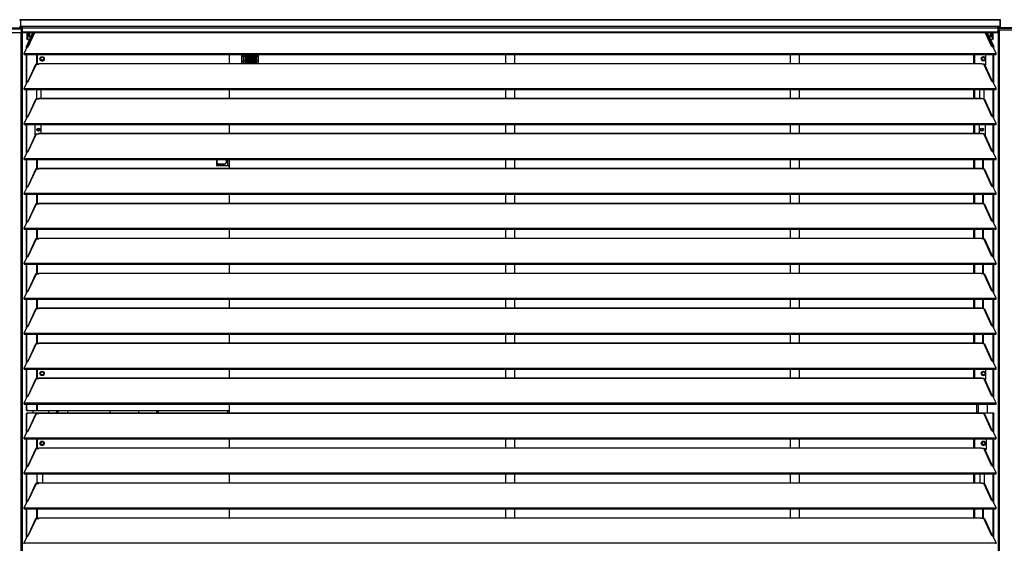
# Model space of a CAD drawing. Header units: millimetres. Extents: x 0 to 39823, y 0 to 11880.
# Tile 12 of 83: x 13616 to 15198, y 9627 to 10468. Entities that reach past the tile are written whole.
import ezdxf

# ---------------------------------------------------------------- set-up
doc = ezdxf.new("R2010")
doc.units = ezdxf.units.MM

msp = doc.modelspace()

# ---------------------------------------------------------------- linework, layer by layer
at = {"color": 7, "linetype": 'Continuous', "lineweight": 25, "ltscale": 20}
for p, q in [((15190.5, 10467.8), (13617.5, 10467.8)), ((13617.5, 10467.8), (13617.5, 10455.3)), ((13617.5, 10467.8), (15190.5, 10467.8)), ((15190.5, 10467.8), (15190.5, 10455.3)), ((13563.5, 10454.8), (13619.5, 10454.8)), ((13563.5, 10453), (13619.5, 10453)), ((13617.5, 10457.4), (15190.5, 10457.4)), ((13617.5, 10456.4), (13621, 10456.4)), ((13617.5, 10456.3), (13620.6, 10456.3)), ((13617.5, 10455.3), (13620.6, 10455.3)), ((13621, 10454.9), (13619.5, 10454.8)), ((13619.5, 10448.4), (13619.5, 10454.8)), ((13621, 10453.9), (13619.5, 10453.8)), ((13620.4, 10453.5), (13619.5, 10453.5)), ((13620.2, 10452.2), (13619.5, 10452.2)), ((13619.8, 10452.4), (13620.3, 10452.4)), ((13619.9, 10452.4), (13621, 10452.5)), ((13620.3, 10452.4), (13620.2, 10452.2)), ((13620.2, 10452.2), (13620.2, 8892.1)), ((13620.3, 10452.4), (13621, 10452.4)), ((13620.4, 10453.5), (13620.4, 10452.5)), ((13620.4, 10453.5), (13621, 10453.5)), ((13620.4, 10452.5), (13621, 10452.5)), ((13620.6, 10456.3), (13620.6, 10455.3)), ((13620.6, 10456.3), (13621, 10456.3)), ((13620.6, 10455.3), (13621, 10455.3)), ((13621, 10447.4), (13621, 10457.4)), ((15187.1, 10454.5), (13621, 10454.5)), ((15187.1, 10457.4), (15187.1, 10447.4)), ((15190.5, 10456.4), (15187.1, 10456.4)), ((15187.4, 10456.3), (15187.1, 10456.3)), ((15187.4, 10455.3), (15187.1, 10455.3)), ((15246, 10454.7), (15187.1, 10454.7)), ((15187.6, 10453.5), (15187.1, 10453.5)), ((15188.1, 10452.4), (15187.1, 10452.5)), ((15187.6, 10452.5), (15187.1, 10452.5)), ((15187.7, 10452.4), (15187.1, 10452.4)), ((15187.4, 10456.3), (15187.4, 10455.3)), ((15187.4, 10456.3), (15190.5, 10456.3)), ((15187.4, 10455.3), (15190.5, 10455.3)), ((15245.4, 10453.5), (15187.6, 10453.5)), ((15187.6, 10453.5), (15187.6, 10452.5)), ((15187.7, 10452.4), (15187.8, 10452.2)), ((15188.2, 10452.4), (15187.7, 10452.4)), ((15187.8, 10452.2), (15188.5, 10452.2)), ((15187.8, 10452.2), (15187.8, 8892.1)), ((15189.5, 10451.7), (15189.5, 8892.1)), ((15189.5, 10451.7), (15243.5, 10451.7)), ((15191.6, 10456.4), (15191.6, 10466.8)), ((13564.5, 10447.4), (13618.5, 10447.4)), ((13618.5, 10447.4), (13619.5, 10448.4)), ((13618.5, 10447.4), (13618.5, 8892.1)), ((13621, 10448.4), (15187.1, 10448.4)), ((13621, 10447.4), (15187.1, 10447.4)), ((13627.3, 10424.7), (13637.8, 10447.4)), ((13628.2, 10424.7), (13638.8, 10447.4)), ((13628.2, 10447.4), (13628.2, 10438.3)), ((13628.2, 10438.3), (13629.1, 10438.3)), ((13629.1, 10435.3), (13628.2, 10438.3)), ((13629.1, 10447.4), (13629.1, 10438.3)), ((13629.1, 10438.3), (13630.1, 10435.3)), ((13639.9, 10447.4), (13629.3, 10424.7)), ((13630.3, 10424.5), (13641, 10447.4)), ((13631.6, 10443.9), (13630.5, 10443.9)), ((13631.1, 10446.9), (13631.6, 10443.9)), ((13631.6, 10443.9), (13631.1, 10440.7)), ((15177.7, 10424.5), (15167, 10447.4)), ((15178.8, 10424.7), (15168.2, 10447.4)), ((15169.2, 10447.4), (15179.8, 10424.7)), ((15170.2, 10447.4), (15180.8, 10424.7)), ((15176.9, 10446.9), (15176.4, 10443.9)), ((15176.4, 10443.9), (15176.9, 10440.7)), ((15176.4, 10443.9), (15177.5, 10443.9)), ((15178, 10435.3), (15178.9, 10438.3)), ((15178.9, 10438.3), (15178.9, 10447.4)), ((15178.9, 10438.3), (15179.8, 10438.3)), ((15179.8, 10438.3), (15178.9, 10435.3)), ((15179.8, 10438.3), (15179.8, 10447.4)), ((13623.6, 10413.6), (13628.8, 10424.8)), ((13628.2, 10424.7), (13627.3, 10424.7)), ((13627.3, 10421.5), (13627.3, 10424.7)), ((13628.2, 10423.5), (13628.2, 10424.7)), ((13628.8, 10424.8), (13630.3, 10424.5)), ((13632.2, 10435.3), (13629.1, 10435.3)), ((15178.9, 10435.3), (15175.8, 10435.3)), ((15179.2, 10424.8), (15177.7, 10424.5)), ((15184.4, 10413.6), (15179.2, 10424.8)), ((15179.8, 10423.5), (15179.8, 10424.7)), ((15179.8, 10424.7), (15180.8, 10424.7)), ((15180.8, 10421.5), (15180.8, 10424.7)), ((13623.6, 10411.9), (13623.6, 10413.6)), ((13623.6, 10413.6), (15184.4, 10413.6)), ((13623.6, 10411.9), (15184.4, 10411.9)), ((13627.3, 10365.4), (13627.3, 10411.9)), ((13628.2, 10367.4), (13628.2, 10411.9)), ((13644, 10396.7), (13644, 10411.9)), ((13645, 10396.7), (13645, 10411.9)), ((13649.9, 10406.7), (13650.4, 10406.4)), ((13953.5, 10397.8), (13953.5, 10411.9)), ((13973, 10397.8), (13973, 10411.9)), ((13975.5, 10408.6), (13973, 10408.6)), ((13975.5, 10411.9), (13975.5, 10397.8)), ((13975.7, 10397.8), (13975.7, 10411.9)), ((13978.2, 10408.6), (13975.7, 10408.6)), ((13978.2, 10411.9), (13978.2, 10397.8)), ((13978.3, 10397.8), (13978.3, 10411.9)), ((13980.8, 10408.6), (13978.3, 10408.6)), ((13980.8, 10411.9), (13980.8, 10397.8)), ((13980.9, 10397.8), (13980.9, 10411.9)), ((13983.4, 10408.6), (13980.9, 10408.6)), ((13983.4, 10411.9), (13983.4, 10397.8)), ((13983.6, 10397.8), (13983.6, 10411.9)), ((13986.1, 10408.6), (13983.6, 10408.6)), ((13986.1, 10411.9), (13986.1, 10397.8)), ((13986.2, 10397.8), (13986.2, 10411.9)), ((13988.7, 10408.6), (13986.2, 10408.6)), ((13988.7, 10411.9), (13988.7, 10397.8)), ((13988.9, 10397.8), (13988.9, 10411.9)), ((13991.4, 10408.6), (13988.9, 10408.6)), ((13991.4, 10411.9), (13991.4, 10397.8)), ((13991.5, 10397.8), (13991.5, 10411.9)), ((13994, 10408.6), (13991.5, 10408.6)), ((13994, 10411.9), (13994, 10397.8)), ((13994.1, 10397.8), (13994.1, 10411.9)), ((13996.6, 10408.6), (13994.1, 10408.6)), ((13995.7, 10411.9), (13996.6, 10411.5)), ((13996.6, 10411.9), (13996.6, 10397.8)), ((13996.8, 10397.8), (13996.8, 10411.9)), ((13996.8, 10411.4), (13999.3, 10410)), ((13999.3, 10408.6), (13996.8, 10408.6)), ((13999.3, 10411.1), (13997.8, 10411.9)), ((13999.3, 10411.9), (13999.3, 10397.8)), ((14396.5, 10411.9), (14396.5, 10397.8)), ((14411.5, 10397.8), (14411.5, 10411.9)), ((14853.8, 10411.9), (14853.8, 10397.8)), ((14868.8, 10397.8), (14868.8, 10411.9)), ((15148.5, 10397.8), (15148.5, 10411.9)), ((15150.5, 10397.8), (15150.5, 10411.9)), ((15161.5, 10403.9), (15161.9, 10404.1)), ((15166.2, 10406.6), (15166.7, 10406.9)), ((15168.1, 10395.2), (15168.1, 10411.9)), ((15179.8, 10367.4), (15179.8, 10411.9)), ((15180.8, 10365.4), (15180.8, 10411.9)), ((15184.4, 10411.9), (15184.4, 10413.6)), ((13642, 10395.8), (13629.3, 10368.6)), ((13630.3, 10368.4), (13643.5, 10396.7)), ((13643.5, 10396.7), (13647, 10396.7)), ((13647, 10396.7), (13647, 10397.8)), ((13647, 10397.8), (15161, 10397.8)), ((13647, 10397.5), (15161, 10397.5)), ((13654.6, 10403.9), (13655.1, 10403.7)), ((13973, 10401.6), (13975.5, 10401.6)), ((13973, 10401.6), (13975.5, 10401.6)), ((13975.7, 10401.6), (13978.2, 10401.6)), ((13975.7, 10401.6), (13978.2, 10401.6)), ((13978.3, 10401.6), (13980.8, 10401.6)), ((13978.3, 10401.6), (13980.8, 10401.6)), ((13980.8, 10400.7), (13979.1, 10401.6)), ((13980.8, 10401.4), (13980.4, 10401.6)), ((13980.9, 10401.6), (13983.4, 10401.6)), ((13980.9, 10401.6), (13983.4, 10401.6)), ((13983.4, 10400), (13980.9, 10401.3)), ((13983.4, 10399.3), (13980.9, 10400.6)), ((13983.6, 10401.6), (13986.1, 10401.6)), ((13983.6, 10401.6), (13986.1, 10401.6)), ((13986.1, 10398.5), (13983.6, 10399.9)), ((13986.1, 10397.9), (13983.6, 10399.2)), ((13986.2, 10401.6), (13988.7, 10401.6)), ((13986.2, 10401.6), (13988.7, 10401.6)), ((13987.5, 10397.8), (13986.2, 10398.5)), ((13988.9, 10401.6), (13991.4, 10401.6)), ((13988.9, 10401.6), (13991.4, 10401.6)), ((13991.5, 10401.6), (13994, 10401.6)), ((13991.5, 10401.6), (13994, 10401.6)), ((13994.1, 10401.6), (13996.6, 10401.6)), ((13994.1, 10401.6), (13996.6, 10401.6)), ((13996.8, 10401.6), (13999.3, 10401.6)), ((13996.8, 10401.6), (13999.3, 10401.6)), ((15161, 10396.7), (15161, 10397.8)), ((15164.5, 10396.7), (15161, 10396.7)), ((15177.7, 10368.4), (15164.5, 10396.7)), ((15168.1, 10396.2), (15165.8, 10396.2)), ((15178.8, 10368.6), (15166.1, 10395.8)), ((15166.4, 10395.2), (15168.1, 10395.2)), ((13623.6, 10357.5), (13628.8, 10368.7)), ((13623.6, 10355.9), (13623.6, 10357.5)), ((13623.6, 10357.5), (15184.4, 10357.5)), ((13628.8, 10368.7), (13630.3, 10368.4)), ((15179.2, 10368.7), (15177.7, 10368.4)), ((15184.4, 10357.5), (15179.2, 10368.7)), ((15184.4, 10355.9), (15184.4, 10357.5)), ((13623.6, 10355.9), (15184.4, 10355.9)), ((13627.3, 10309.3), (13627.3, 10355.9)), ((13628.2, 10311.3), (13628.2, 10355.9)), ((13643.9, 10341.5), (13643.9, 10355.9)), ((13643.9, 10341.5), (13647, 10341.5)), ((13644, 10340.6), (13644, 10341.5)), ((13645, 10340.6), (13645, 10341.5)), ((13647, 10340.6), (13647, 10341.7)), ((13647, 10341.7), (15161, 10341.7)), ((13647, 10341.4), (15161, 10341.4)), ((13651.1, 10341.7), (13651.1, 10355.9)), ((13953.5, 10341.7), (13953.5, 10355.9)), ((14396.5, 10355.9), (14396.5, 10341.7)), ((14411.5, 10341.7), (14411.5, 10355.9)), ((14853.8, 10355.9), (14853.8, 10341.7)), ((14868.8, 10341.7), (14868.8, 10355.9)), ((15148.5, 10341.7), (15148.5, 10355.9)), ((15150.5, 10341.7), (15150.5, 10355.9)), ((15158.1, 10341.7), (15158.1, 10355.9)), ((15161, 10340.6), (15161, 10341.7)), ((15164.5, 10355.9), (15164.5, 10340.6)), ((15164.5, 10355.9), (15164.5, 10340.6)), ((15179.8, 10311.3), (15179.8, 10355.9)), ((15180.8, 10309.3), (15180.8, 10355.9)), ((13642, 10339.7), (13629.3, 10312.5)), ((13630.3, 10312.4), (13643.5, 10340.6)), ((13643.5, 10340.6), (13647, 10340.6)), ((15164.5, 10340.6), (15161, 10340.6)), ((15177.7, 10312.4), (15164.5, 10340.6)), ((15178.8, 10312.5), (15166.1, 10339.7)), ((13623.6, 10301.4), (13628.8, 10312.6)), ((13628.8, 10312.6), (13630.3, 10312.4)), ((15179.2, 10312.6), (15177.7, 10312.4)), ((15184.4, 10301.4), (15179.2, 10312.6)), ((13623.6, 10299.8), (13623.6, 10301.4)), ((13623.6, 10301.4), (15184.4, 10301.4)), ((13623.6, 10299.8), (15184.4, 10299.8)), ((13627.3, 10253.2), (13627.3, 10299.8)), ((13628.2, 10255.2), (13628.2, 10299.8)), ((13641.2, 10282), (13641.2, 10299.8)), ((13650.5, 10299.8), (13650.5, 10285.6)), ((13953.5, 10285.6), (13953.5, 10299.8)), ((14396.5, 10299.8), (14396.5, 10285.6)), ((14411.5, 10285.6), (14411.5, 10299.8)), ((14853.8, 10299.8), (14853.8, 10285.6)), ((14868.8, 10285.6), (14868.8, 10299.8)), ((15148.5, 10285.6), (15148.5, 10299.8)), ((15150.5, 10285.6), (15150.5, 10299.8)), ((15157.5, 10299.8), (15157.5, 10285.6)), ((15166.7, 10299.8), (15166.7, 10282.2)), ((15179.8, 10255.2), (15179.8, 10299.8)), ((15180.8, 10253.2), (15180.8, 10299.8)), ((15184.4, 10299.8), (15184.4, 10301.4)), ((13642, 10283.6), (13629.3, 10256.4)), ((13630.3, 10256.3), (13643.5, 10284.5)), ((13643.5, 10284.5), (13647, 10284.5)), ((13645.7, 10292.8), (13647.3, 10292.8)), ((13647, 10284.5), (13647, 10285.6)), ((13647, 10285.6), (15161, 10285.6)), ((13647, 10285.3), (15161, 10285.3)), ((15161, 10284.5), (15161, 10285.6)), ((15164.5, 10284.5), (15161, 10284.5)), ((15177.7, 10256.3), (15164.5, 10284.5)), ((15178.8, 10256.4), (15166.1, 10283.6)), ((13623.6, 10245.3), (13628.8, 10256.5)), ((13628.8, 10256.5), (13630.3, 10256.3)), ((15179.2, 10256.5), (15177.7, 10256.3)), ((15184.4, 10245.3), (15179.2, 10256.5)), ((13623.6, 10243.7), (13623.6, 10245.3)), ((13623.6, 10245.3), (15184.4, 10245.3)), ((13623.6, 10243.7), (15184.4, 10243.7)), ((13627.3, 10197.1), (13627.3, 10243.7)), ((13628.2, 10199.1), (13628.2, 10243.7)), ((13644, 10228.4), (13644, 10243.7)), ((13645, 10228.4), (13645, 10243.7)), ((13932.5, 10243.7), (13932.5, 10233.9)), ((13932.5, 10238.8), (13933, 10238.9)), ((13932.5, 10234.2), (13945.2, 10234.2)), ((13932.5, 10233.9), (13951.5, 10233.9)), ((13933, 10243.7), (13933, 10234.2)), ((13933, 10238.7), (13935, 10236.7)), ((13935, 10236.7), (13946.7, 10236.7)), ((13945.5, 10233.9), (13945.2, 10234.2)), ((13946.7, 10236.7), (13948.7, 10238.7)), ((13948.7, 10238.7), (13948.7, 10243.7)), ((13950.2, 10243.7), (13950.2, 10233.9)), ((13953.5, 10231.9), (13951.5, 10233.9)), ((13953, 10243.7), (13953, 10232.4)), ((13953.5, 10229.5), (13953.5, 10231.9)), ((14396.5, 10243.7), (14396.5, 10229.5)), ((14411.5, 10229.5), (14411.5, 10243.7)), ((14853.8, 10243.7), (14853.8, 10229.5)), ((14868.8, 10229.5), (14868.8, 10243.7)), ((15148.5, 10229.5), (15148.5, 10243.7)), ((15150.5, 10229.5), (15150.5, 10243.7)), ((15163.1, 10228.4), (15163.1, 10243.7)), ((15164, 10228.4), (15164, 10243.7)), ((15179.8, 10199.1), (15179.8, 10243.7)), ((15180.8, 10197.1), (15180.8, 10243.7)), ((15184.4, 10243.7), (15184.4, 10245.3)), ((13642, 10227.5), (13629.3, 10200.3)), ((13630.3, 10200.2), (13643.5, 10228.4)), ((13643.5, 10228.4), (13647, 10228.4)), ((13647, 10228.4), (13647, 10229.5)), ((13647, 10229.5), (15161, 10229.5)), ((13647, 10229.2), (15161, 10229.2)), ((15161, 10228.4), (15161, 10229.5)), ((15164.5, 10228.4), (15161, 10228.4)), ((15177.7, 10200.2), (15164.5, 10228.4)), ((15178.8, 10200.3), (15166.1, 10227.5)), ((13623.6, 10189.2), (13628.8, 10200.4)), ((13628.8, 10200.4), (13630.3, 10200.2)), ((15179.2, 10200.4), (15177.7, 10200.2)), ((15184.4, 10189.2), (15179.2, 10200.4)), ((13623.6, 10187.6), (13623.6, 10189.2)), ((13623.6, 10189.2), (15184.4, 10189.2)), ((13623.6, 10187.6), (15184.4, 10187.6)), ((13627.3, 10141), (13627.3, 10187.6)), ((13628.2, 10143), (13628.2, 10187.6)), ((13644, 10172.3), (13644, 10187.6)), ((13645, 10172.3), (13645, 10187.6)), ((13953.5, 10173.4), (13953.5, 10187.6)), ((14396.5, 10187.6), (14396.5, 10173.4)), ((14411.5, 10173.4), (14411.5, 10187.6)), ((14853.8, 10187.6), (14853.8, 10173.4)), ((14868.8, 10173.4), (14868.8, 10187.6)), ((15148.5, 10173.4), (15148.5, 10187.6)), ((15150.5, 10173.4), (15150.5, 10187.6)), ((15163.1, 10172.3), (15163.1, 10187.6)), ((15164, 10172.3), (15164, 10187.6)), ((15179.8, 10143), (15179.8, 10187.6)), ((15180.8, 10141), (15180.8, 10187.6)), ((15184.4, 10187.6), (15184.4, 10189.2)), ((13642, 10171.5), (13629.3, 10144.2)), ((13630.3, 10144.1), (13643.5, 10172.3)), ((13643.5, 10172.3), (13647, 10172.3)), ((13647, 10172.3), (13647, 10173.4)), ((13647, 10173.4), (15161, 10173.4)), ((13647, 10173.1), (15161, 10173.1)), ((15161, 10172.3), (15161, 10173.4)), ((15164.5, 10172.3), (15161, 10172.3)), ((15177.7, 10144.1), (15164.5, 10172.3)), ((15178.8, 10144.2), (15166.1, 10171.5)), ((13623.6, 10133.1), (13628.8, 10144.3)), ((13628.8, 10144.3), (13630.3, 10144.1)), ((15179.2, 10144.3), (15177.7, 10144.1)), ((15184.4, 10133.1), (15179.2, 10144.3)), ((13623.6, 10133.1), (15184.4, 10133.1)), ((13623.6, 10131.5), (13623.6, 10133.1)), ((13623.6, 10131.5), (15184.4, 10131.5)), ((13627.3, 10084.9), (13627.3, 10131.5)), ((13628.2, 10087), (13628.2, 10131.5)), ((13644, 10116.2), (13644, 10131.5)), ((13645, 10116.2), (13645, 10131.5)), ((13953.5, 10117.3), (13953.5, 10131.5)), ((14396.5, 10131.5), (14396.5, 10117.3)), ((14411.5, 10117.3), (14411.5, 10131.5)), ((14853.8, 10131.5), (14853.8, 10117.3)), ((14868.8, 10117.3), (14868.8, 10131.5)), ((15148.5, 10117.3), (15148.5, 10131.5)), ((15150.5, 10117.3), (15150.5, 10131.5)), ((15163.1, 10116.2), (15163.1, 10131.5)), ((15164, 10116.2), (15164, 10131.5)), ((15179.8, 10087), (15179.8, 10131.5)), ((15180.8, 10084.9), (15180.8, 10131.5)), ((15184.4, 10131.5), (15184.4, 10133.1)), ((13642, 10115.4), (13629.3, 10088.2)), ((13630.3, 10088), (13643.5, 10116.2)), ((13643.5, 10116.2), (13647, 10116.2)), ((13647, 10116.2), (13647, 10117.3)), ((13647, 10117.3), (15161, 10117.3)), ((13647, 10117.1), (15161, 10117.1)), ((15161, 10116.2), (15161, 10117.3)), ((15164.5, 10116.2), (15161, 10116.2)), ((15177.7, 10088), (15164.5, 10116.2)), ((15178.8, 10088.2), (15166.1, 10115.4)), ((13623.6, 10077), (13628.8, 10088.2)), ((13628.8, 10088.2), (13630.3, 10088)), ((15179.2, 10088.2), (15177.7, 10088)), ((15184.4, 10077), (15179.2, 10088.2)), ((13623.6, 10075.4), (13623.6, 10077)), ((13623.6, 10077), (15184.4, 10077)), ((13623.6, 10075.4), (15184.4, 10075.4)), ((13627.3, 10028.8), (13627.3, 10075.4)), ((13628.2, 10030.9), (13628.2, 10075.4)), ((13644, 10060.2), (13644, 10075.4)), ((13645, 10060.2), (13645, 10075.4)), ((13953.5, 10061.3), (13953.5, 10075.4)), ((14396.5, 10075.4), (14396.5, 10061.3)), ((14411.5, 10061.3), (14411.5, 10075.4)), ((14853.8, 10075.4), (14853.8, 10061.3)), ((14868.8, 10061.3), (14868.8, 10075.4)), ((15148.5, 10061.3), (15148.5, 10075.4)), ((15150.5, 10061.3), (15150.5, 10075.4)), ((15163.1, 10060.2), (15163.1, 10075.4)), ((15164, 10060.2), (15164, 10075.4)), ((15179.8, 10030.9), (15179.8, 10075.4)), ((15180.8, 10028.8), (15180.8, 10075.4)), ((15184.4, 10075.4), (15184.4, 10077)), ((13642, 10059.3), (13629.3, 10032.1)), ((13630.3, 10031.9), (13643.5, 10060.2)), ((13643.5, 10060.2), (13647, 10060.2)), ((13647, 10060.2), (13647, 10061.3)), ((13647, 10061.3), (15161, 10061.3)), ((13647, 10061), (15161, 10061)), ((15161, 10060.2), (15161, 10061.3)), ((15164.5, 10060.2), (15161, 10060.2)), ((15177.7, 10031.9), (15164.5, 10060.2)), ((15178.8, 10032.1), (15166.1, 10059.3)), ((13623.6, 10020.9), (13628.8, 10032.1)), ((13628.8, 10032.1), (13630.3, 10031.9)), ((15179.2, 10032.1), (15177.7, 10031.9)), ((15184.4, 10020.9), (15179.2, 10032.1)), ((13623.6, 10020.9), (15184.4, 10020.9)), ((13623.6, 10019.3), (13623.6, 10020.9)), ((13623.6, 10019.3), (15184.4, 10019.3)), ((13627.3, 9972.7), (13627.3, 10019.3)), ((13628.2, 9974.8), (13628.2, 10019.3)), ((13644, 10004.1), (13644, 10019.3)), ((13645, 10004.1), (13645, 10019.3)), ((13953.5, 10005.2), (13953.5, 10019.3)), ((14396.5, 10019.3), (14396.5, 10005.2)), ((14411.5, 10005.2), (14411.5, 10019.3)), ((14853.8, 10019.3), (14853.8, 10005.2)), ((14868.8, 10005.2), (14868.8, 10019.3)), ((15148.5, 10005.2), (15148.5, 10019.3)), ((15150.5, 10005.2), (15150.5, 10019.3)), ((15163.1, 10004.1), (15163.1, 10019.3)), ((15164, 10004.1), (15164, 10019.3)), ((15179.8, 9974.8), (15179.8, 10019.3)), ((15180.8, 9972.7), (15180.8, 10019.3)), ((15184.4, 10019.3), (15184.4, 10020.9)), ((13642, 10003.2), (13629.3, 9976)), ((13630.3, 9975.8), (13643.5, 10004.1)), ((13643.5, 10004.1), (13647, 10004.1)), ((13647, 10004.1), (13647, 10005.2)), ((13647, 10005.2), (15161, 10005.2)), ((13647, 10004.9), (15161, 10004.9)), ((15161, 10004.1), (15161, 10005.2)), ((15164.5, 10004.1), (15161, 10004.1)), ((15177.7, 9975.8), (15164.5, 10004.1)), ((15178.8, 9976), (15166.1, 10003.2)), ((13623.6, 9964.9), (13628.8, 9976)), ((13623.6, 9963.2), (13623.6, 9964.9)), ((13623.6, 9964.9), (15184.4, 9964.9)), ((13623.6, 9963.2), (15184.4, 9963.2)), ((13627.3, 9916.6), (13627.3, 9963.2)), ((13628.2, 9918.7), (13628.2, 9963.2)), ((13628.8, 9976), (13630.3, 9975.8)), ((13644, 9948), (13644, 9963.2)), ((13645, 9948), (13645, 9963.2)), ((13953.5, 9949.1), (13953.5, 9963.2)), ((14396.5, 9963.2), (14396.5, 9949.1)), ((14411.5, 9949.1), (14411.5, 9963.2)), ((14853.8, 9963.2), (14853.8, 9949.1)), ((14868.8, 9949.1), (14868.8, 9963.2)), ((15148.5, 9949.1), (15148.5, 9963.2)), ((15150.5, 9949.1), (15150.5, 9963.2)), ((15163.1, 9948), (15163.1, 9963.2)), ((15164, 9948), (15164, 9963.2)), ((15179.2, 9976), (15177.7, 9975.8)), ((15184.4, 9964.9), (15179.2, 9976)), ((15179.8, 9918.7), (15179.8, 9963.2)), ((15180.8, 9916.6), (15180.8, 9963.2)), ((15184.4, 9963.2), (15184.4, 9964.9)), ((13642, 9947.1), (13629.3, 9919.9)), ((13630.3, 9919.7), (13643.5, 9948)), ((13643.5, 9948), (13647, 9948)), ((13647, 9948), (13647, 9949.1)), ((13647, 9949.1), (15161, 9949.1)), ((13647, 9948.8), (15161, 9948.8)), ((15161, 9948), (15161, 9949.1)), ((15164.5, 9948), (15161, 9948)), ((15177.7, 9919.7), (15164.5, 9948)), ((15178.8, 9919.9), (15166.1, 9947.1)), ((13623.6, 9908.8), (13628.8, 9920)), ((13628.8, 9920), (13630.3, 9919.7)), ((15179.2, 9920), (15177.7, 9919.7)), ((15184.4, 9908.8), (15179.2, 9920)), ((13623.6, 9907.1), (13623.6, 9908.8)), ((13623.6, 9908.8), (15184.4, 9908.8)), ((13623.6, 9907.1), (15184.4, 9907.1)), ((13627.3, 9860.6), (13627.3, 9907.1)), ((13628.2, 9862.6), (13628.2, 9907.1)), ((13644, 9891.9), (13644, 9907.1)), ((13645, 9891.9), (13645, 9907.1)), ((13650.3, 9899.1), (13649.9, 9898.9)), ((13655.1, 9901.9), (13654.6, 9901.6)), ((13953.5, 9893), (13953.5, 9907.1)), ((14396.5, 9907.1), (14396.5, 9893)), ((14411.5, 9893), (14411.5, 9907.1)), ((14853.8, 9907.1), (14853.8, 9893)), ((14868.8, 9893), (14868.8, 9907.1)), ((15148.5, 9893), (15148.5, 9907.1)), ((15150.5, 9893), (15150.5, 9907.1)), ((15161.5, 9898.9), (15161.9, 9899.1)), ((15166.2, 9901.6), (15166.7, 9901.9)), ((15168.1, 9890.2), (15168.1, 9907.1)), ((15179.8, 9862.6), (15179.8, 9907.1)), ((15180.8, 9860.6), (15180.8, 9907.1)), ((15184.4, 9907.1), (15184.4, 9908.8)), ((13642, 9891), (13629.3, 9863.8)), ((13630.3, 9863.6), (13643.5, 9891.9)), ((13643.5, 9891.9), (13647, 9891.9)), ((13647, 9891.9), (13647, 9893)), ((13647, 9893), (15161, 9893)), ((13647, 9892.7), (15161, 9892.7)), ((15161, 9891.9), (15161, 9893)), ((15164.5, 9891.9), (15161, 9891.9)), ((15177.7, 9863.6), (15164.5, 9891.9)), ((15168.1, 9891.2), (15166, 9891.2)), ((15178.8, 9863.8), (15166.1, 9891)), ((15166.4, 9890.2), (15168.1, 9890.2)), ((13623.6, 9852.7), (13628.8, 9863.9)), ((13623.6, 9852.7), (15184.4, 9852.7)), ((13623.6, 9851), (13623.6, 9852.7)), ((13623.6, 9851), (15184.4, 9851)), ((13627.3, 9841.9), (13627.3, 9851)), ((13628.2, 9841.9), (13628.2, 9851)), ((13628.8, 9863.9), (13630.3, 9863.6)), ((13644, 9839.9), (13644, 9851)), ((13645, 9839.9), (13645, 9851)), ((13953.5, 9841.9), (13953.5, 9851)), ((15148.5, 9851), (15148.5, 9851)), ((15148.5, 9851), (15180.1, 9851)), ((15150.5, 9851), (15150.5, 9851)), ((15153, 9851), (15153, 9836.9)), ((15155.8, 9851), (15155.8, 9836.9)), ((15163.1, 9851), (15163.1, 9851)), ((15164, 9851), (15164, 9851)), ((15170.5, 9836.9), (15170.5, 9851)), ((15179.2, 9863.9), (15177.7, 9863.6)), ((15184.4, 9852.7), (15179.2, 9863.9)), ((15179.2, 9851), (15179.2, 9851)), ((15180.2, 9851), (15180.1, 9851)), ((15184.4, 9851), (15184.4, 9852.7)), ((13627.9, 9839.9), (13627.3, 9841.9)), ((13627.3, 9841.9), (13628.2, 9841.9)), ((13627.3, 9834.9), (13627.9, 9836.9)), ((13628.2, 9834.9), (13627.3, 9834.9)), ((13627.3, 9804.5), (13627.3, 9834.9)), ((13951.5, 9839.9), (13627.9, 9839.9)), ((13627.9, 9836.9), (15180.1, 9836.9)), ((13628.2, 9841.9), (13628.8, 9839.9)), ((13628.8, 9836.9), (13628.2, 9834.9)), ((13628.2, 9806.5), (13628.2, 9834.9)), ((13642, 9834.9), (13629.3, 9807.7)), ((13630.3, 9807.5), (13643.5, 9835.8)), ((13637.5, 9839.9), (13637.5, 9836.9)), ((13643.5, 9835.8), (13647, 9835.8)), ((13644, 9835.8), (13644, 9836.9)), ((13645, 9835.8), (13645, 9836.9)), ((13647, 9835.8), (13647, 9836.9)), ((13647, 9836.6), (15161, 9836.6)), ((13662.8, 9839.9), (13662.8, 9836.9)), ((13693.5, 9839.9), (13693.5, 9836.9)), ((13761.5, 9836.9), (13761.5, 9839.9)), ((13807, 9839.9), (13807, 9836.9)), ((13836.2, 9839.9), (13836.2, 9836.9)), ((13837, 9839.9), (13837, 9836.9)), ((13838.8, 9839.9), (13838.8, 9836.9)), ((13950.2, 9839.9), (13950.2, 9836.9)), ((13951.5, 9839.9), (13953.5, 9841.9)), ((13953, 9841.4), (13953, 9836.9)), ((15161, 9835.8), (15161, 9836.9)), ((15164.5, 9835.8), (15161, 9835.8)), ((15163.1, 9835.8), (15163.1, 9836.9)), ((15164, 9835.8), (15164, 9836.9)), ((15177.7, 9807.5), (15164.5, 9835.8)), ((15178.8, 9807.7), (15166.1, 9834.9)), ((15179.8, 9834.9), (15179.2, 9836.9)), ((15179.8, 9806.5), (15179.8, 9834.9)), ((15180.8, 9834.9), (15179.8, 9834.9)), ((15180.1, 9836.9), (15180.8, 9834.9)), ((15180.8, 9804.5), (15180.8, 9834.9)), ((13623.6, 9796.6), (13628.8, 9807.8)), ((13628.8, 9807.8), (13630.3, 9807.5)), ((15179.2, 9807.8), (15177.7, 9807.5)), ((15184.4, 9796.6), (15179.2, 9807.8)), ((13623.6, 9795), (13623.6, 9796.6)), ((13623.6, 9796.6), (15184.4, 9796.6)), ((13623.6, 9795), (15184.4, 9795)), ((13627.3, 9748.4), (13627.3, 9795)), ((13628.2, 9750.4), (13628.2, 9795)), ((13644, 9779.7), (13644, 9795)), ((13645, 9779.7), (13645, 9795)), ((13649.9, 9789.7), (13650.3, 9789.4)), ((13953.5, 9780.8), (13953.5, 9795)), ((14396.5, 9795), (14396.5, 9780.8)), ((14411.5, 9780.8), (14411.5, 9795)), ((14853.8, 9795), (14853.8, 9780.8)), ((14868.8, 9780.8), (14868.8, 9795)), ((15148.5, 9780.8), (15148.5, 9795)), ((15150.5, 9780.8), (15150.5, 9795)), ((15161.5, 9789.7), (15161.9, 9789.4)), ((15168.4, 9795), (15168.4, 9778)), ((15179.8, 9750.4), (15179.8, 9795)), ((15180.8, 9748.4), (15180.8, 9795)), ((15184.4, 9795), (15184.4, 9796.6)), ((13642, 9778.8), (13629.3, 9751.6)), ((13630.3, 9751.5), (13643.5, 9779.7)), ((13643.5, 9779.7), (13647, 9779.7)), ((13647, 9779.7), (13647, 9780.8)), ((13647, 9780.8), (15161, 9780.8)), ((13647, 9780.5), (15161, 9780.5)), ((13654.6, 9786.9), (13655.1, 9786.7)), ((15161, 9779.7), (15161, 9780.8)), ((15164.5, 9779.7), (15161, 9779.7)), ((15177.7, 9751.5), (15164.5, 9779.7)), ((15167.1, 9779), (15166, 9779)), ((15178.8, 9751.6), (15166.1, 9778.8)), ((15166.2, 9787), (15166.7, 9786.7)), ((15166.5, 9778), (15168.4, 9778)), ((15167.1, 9779), (15168.4, 9780.4)), ((13623.6, 9740.5), (13628.8, 9751.7)), ((13623.6, 9738.9), (13623.6, 9740.5)), ((13623.6, 9740.5), (15184.4, 9740.5)), ((13628.8, 9751.7), (13630.3, 9751.5)), ((15179.2, 9751.7), (15177.7, 9751.5)), ((15184.4, 9740.5), (15179.2, 9751.7)), ((15184.4, 9738.9), (15184.4, 9740.5)), ((13623.6, 9738.9), (15184.4, 9738.9)), ((13627.3, 9692.3), (13627.3, 9738.9)), ((13628.2, 9694.3), (13628.2, 9738.9)), ((13643.9, 9738.9), (13643.9, 9724.5)), ((13647, 9724.5), (13643.9, 9724.5)), ((13644, 9723.6), (13644, 9724.5)), ((13645, 9723.6), (13645, 9724.5)), ((13647, 9723.6), (13647, 9724.7)), ((13647, 9724.7), (15161, 9724.7)), ((13647, 9724.4), (15161, 9724.4)), ((13653, 9738.9), (13653, 9724.7)), ((13953.5, 9724.7), (13953.5, 9738.9)), ((14396.5, 9738.9), (14396.5, 9724.7)), ((14411.5, 9724.7), (14411.5, 9738.9)), ((14853.8, 9738.9), (14853.8, 9724.7)), ((14868.8, 9724.7), (14868.8, 9738.9)), ((15148.5, 9724.7), (15148.5, 9738.9)), ((15150.5, 9724.7), (15150.5, 9738.9)), ((15159.1, 9724.7), (15159.1, 9738.9)), ((15161, 9723.6), (15161, 9724.7)), ((15165.2, 9738.9), (15165.2, 9723.5)), ((15179.8, 9694.3), (15179.8, 9738.9)), ((15180.8, 9692.3), (15180.8, 9738.9)), ((13642, 9722.7), (13629.3, 9695.5)), ((13630.3, 9695.4), (13643.5, 9723.6)), ((13643.5, 9723.6), (13647, 9723.6)), ((15164.5, 9723.6), (15161, 9723.6)), ((15177.7, 9695.4), (15164.5, 9723.6)), ((15178.8, 9695.5), (15166.1, 9722.7)), ((13623.6, 9684.4), (13628.8, 9695.6)), ((13628.8, 9695.6), (13630.3, 9695.4)), ((15179.2, 9695.6), (15177.7, 9695.4)), ((15184.4, 9684.4), (15179.2, 9695.6)), ((13623.6, 9682.8), (13623.6, 9684.4)), ((13623.6, 9684.4), (15184.4, 9684.4)), ((13623.6, 9682.8), (15184.4, 9682.8)), ((13627.3, 9636.2), (13627.3, 9682.8)), ((13628.2, 9638.2), (13628.2, 9682.8)), ((13644, 9667.5), (13644, 9682.8)), ((13645, 9667.5), (13645, 9682.8)), ((13953.5, 9668.6), (13953.5, 9682.8)), ((14396.5, 9682.8), (14396.5, 9668.6)), ((14411.5, 9668.6), (14411.5, 9682.8)), ((14853.8, 9682.8), (14853.8, 9668.6)), ((14868.8, 9668.6), (14868.8, 9682.8)), ((15148.5, 9668.6), (15148.5, 9682.8)), ((15150.5, 9668.6), (15150.5, 9682.8)), ((15163.1, 9667.5), (15163.1, 9682.8)), ((15164, 9667.5), (15164, 9682.8)), ((15179.8, 9638.2), (15179.8, 9682.8)), ((15180.8, 9636.2), (15180.8, 9682.8)), ((15184.4, 9682.8), (15184.4, 9684.4)), ((13642, 9666.6), (13629.3, 9639.4)), ((13630.3, 9639.3), (13643.5, 9667.5)), ((13643.5, 9667.5), (13647, 9667.5)), ((13647, 9667.5), (13647, 9668.6)), ((13647, 9668.6), (15161, 9668.6)), ((13647, 9668.3), (15161, 9668.3)), ((15161, 9667.5), (15161, 9668.6)), ((15164.5, 9667.5), (15161, 9667.5)), ((15177.7, 9639.3), (15164.5, 9667.5)), ((15178.8, 9639.4), (15166.1, 9666.6)), ((13623.6, 9628.3), (13628.8, 9639.5)), ((13628.8, 9639.5), (13630.3, 9639.3)), ((15179.2, 9639.5), (15177.7, 9639.3)), ((15184.4, 9628.3), (15179.2, 9639.5)), ((13623.6, 9626.7), (13623.6, 9628.3)), ((13623.6, 9628.3), (15184.4, 9628.3)), ((15184.4, 9626.7), (15184.4, 9628.3))]:
    msp.add_line(p, q, dxfattribs=at)
at = {"color": 7, "linetype": 'Continuous', "lineweight": 25, "ltscale": 20, "flags": 128}
for points in [[(13617.5, 10467.8), (13617.5, 10467.8), (13617.5, 10467.8)], [(15190.5, 10467.8), (15190.5, 10467.8), (15190.5, 10467.8)], [(13620.4, 10452.5), (13620, 10452.4), (13619.5, 10452.2)], [(13632.7, 10443.8), (13632.7, 10444.3), (13632.7, 10444.8), (13632.6, 10445.2), (13632.5, 10445.6), (13632.4, 10446), (13632.3, 10446.4), (13632.2, 10446.7), (13632.1, 10446.9), (13632, 10447.1), (13631.8, 10447.3), (13631.7, 10447.3), (13631.5, 10447.3), (13631.4, 10447.3), (13631.2, 10447.1), (13631.1, 10446.9), (13631, 10446.7), (13630.9, 10446.4), (13630.8, 10446), (13630.7, 10445.6), (13630.6, 10445.2), (13630.6, 10444.8), (13630.5, 10444.3), (13630.5, 10443.8), (13630.5, 10443.3), (13630.6, 10442.9), (13630.6, 10442.4), (13630.7, 10442), (13630.8, 10441.6), (13630.9, 10441.3), (13631, 10441), (13631.1, 10440.7), (13631.2, 10440.5), (13631.4, 10440.4), (13631.5, 10440.3), (13631.7, 10440.3), (13631.8, 10440.4), (13632, 10440.5), (13632.1, 10440.7), (13632.2, 10441), (13632.3, 10441.3), (13632.4, 10441.6), (13632.5, 10442), (13632.6, 10442.4), (13632.7, 10442.9), (13632.7, 10443.3), (13632.7, 10443.8)], [(15175.3, 10443.8), (15175.4, 10444.3), (15175.4, 10444.8), (15175.4, 10445.2), (15175.5, 10445.6), (15175.6, 10446), (15175.7, 10446.4), (15175.8, 10446.7), (15175.9, 10446.9), (15176.1, 10447.1), (15176.2, 10447.3), (15176.4, 10447.3), (15176.5, 10447.3), (15176.6, 10447.3), (15176.8, 10447.1), (15176.9, 10446.9), (15177, 10446.7), (15177.2, 10446.4), (15177.3, 10446), (15177.3, 10445.6), (15177.4, 10445.2), (15177.5, 10444.8), (15177.5, 10444.3), (15177.5, 10443.8), (15177.5, 10443.3), (15177.5, 10442.9), (15177.4, 10442.4), (15177.3, 10442), (15177.3, 10441.6), (15177.2, 10441.3), (15177, 10441), (15176.9, 10440.7), (15176.8, 10440.5), (15176.6, 10440.4), (15176.5, 10440.3), (15176.4, 10440.3), (15176.2, 10440.4), (15176.1, 10440.5), (15175.9, 10440.7), (15175.8, 10441), (15175.7, 10441.3), (15175.6, 10441.6), (15175.5, 10442), (15175.4, 10442.4), (15175.4, 10442.9), (15175.4, 10443.3), (15175.3, 10443.8)], [(15166.1, 10406.1), (15166.3, 10406.3), (15166.3, 10406.3)], [(15161.2, 10289.8), (15162, 10290), (15162.6, 10290.2)], [(15162.5, 9787.6), (15162.4, 9787.5), (15162, 9786.9)]]:
    msp.add_lwpolyline(points, dxfattribs=at)
at = {"color": 7, "linetype": 'Continuous', "lineweight": 25, "ltscale": 400}
for centre, radius in [((13652.5, 10405), 3.5), ((13652.5, 10405.2), 3), ((13652.5, 10405.2), 2.46), ((15164.1, 10405.2), 3.5), ((15164.1, 10405.4), 3), ((15164.1, 10405.4), 2.46), ((13646.5, 10291.4), 2.5), ((13646.5, 10291.4), 2), ((15161.6, 10291.4), 2.5), ((15161.5, 10291.4), 2), ((13646.5, 10291.4), 1.62), ((15161.5, 10291.4), 1.62), ((13652.5, 9900.2), 3.5), ((13652.5, 9900.4), 3), ((13652.5, 9900.4), 2.46), ((15164.1, 9900.2), 3.5), ((15164.1, 9900.4), 3), ((15164.1, 9900.4), 2.46), ((13652.5, 9788), 3.5), ((13652.5, 9788.2), 3), ((13652.5, 9788.2), 2.46), ((15164.1, 9788), 3.5), ((15164.1, 9788.2), 3), ((15164.1, 9788.2), 2.46)]:
    msp.add_circle(centre, radius, dxfattribs=at)
for centre, radius, start, end in [((13617.5, 10456.4), 1.05, 89.989, 270.011), ((13617.5, 10456.4), 0.05, 89.989, 270.011), ((13620.6, 10452.1), 1.42, 97.5097, 141.5072), ((13618.9, 10454.5), 2.6, 284.1715, 301.7109), ((15186.5, 10450.4), 3.3, 23.0891, 69.6268), ((15187.2, 10449), 3.53, 50.1693, 83.8903), ((15190.6, 10457.8), 6.27, 243.1682, 259.7249), ((15190.5, 10456.4), 1.05, 269.989, 90.011), ((15190.5, 10456.4), 0.05, 269.989, 90.011), ((13625.4, 10444.2), 6.31, 356.2189, 25.6049), ((13625.3, 10443.4), 6.49, 334.8107, 3.3655), ((15182.6, 10444.2), 6.31, 154.3951, 183.7811), ((15182.8, 10443.4), 6.49, 176.6345, 205.1893), ((13630.3, 10423.7), 1.39, 77.8564, 136.0945), ((15177.7, 10423.7), 1.39, 43.9055, 102.1436), ((15158, 10391.8), 16.4, 59.0183, 72.9078), ((13643.4, 10395.1), 1.58, 85.0945, 154.0641), ((13652.5, 10405.2), 3.6, 207.8317, 321.9935), ((15164.1, 10405.4), 3.6, 212.117, 326.0226), ((15164.6, 10395.1), 1.58, 25.9359, 94.9055), ((13630.3, 10367.6), 1.39, 77.8564, 136.0945), ((15177.7, 10367.6), 1.39, 43.9055, 102.1436), ((13643.4, 10339), 1.58, 85.0945, 154.0641), ((15164.6, 10339), 1.58, 25.9359, 94.9055), ((13630.3, 10311.5), 1.39, 77.8564, 136.0945), ((15177.7, 10311.5), 1.39, 43.9055, 102.1436), ((13643.4, 10282.9), 1.58, 85.0945, 154.0641), ((15164.6, 10282.9), 1.58, 25.9359, 94.9055), ((13630.3, 10255.5), 1.39, 77.8564, 136.0945), ((15177.7, 10255.5), 1.39, 43.9055, 102.1436), ((13643.4, 10226.9), 1.58, 85.0945, 154.0641), ((15164.6, 10226.9), 1.58, 25.9359, 94.9055), ((13630.3, 10199.4), 1.39, 77.8564, 136.0945), ((15177.7, 10199.4), 1.39, 43.9055, 102.1436), ((13643.4, 10170.8), 1.58, 85.0945, 154.0641), ((15164.6, 10170.8), 1.58, 25.9359, 94.9055), ((13630.3, 10143.3), 1.39, 77.8564, 136.0945), ((15177.7, 10143.3), 1.39, 43.9055, 102.1436), ((13643.4, 10114.7), 1.58, 85.0945, 154.0641), ((15164.6, 10114.7), 1.58, 25.9359, 94.9055), ((13630.3, 10087.2), 1.39, 77.8564, 136.0945), ((15177.7, 10087.2), 1.39, 43.9055, 102.1436), ((13643.4, 10058.6), 1.58, 85.0945, 154.0641), ((15164.6, 10058.6), 1.58, 25.9359, 94.9055), ((13630.3, 10031.1), 1.39, 77.8564, 136.0945), ((15177.7, 10031.1), 1.39, 43.9055, 102.1436), ((13643.4, 10002.5), 1.58, 85.0945, 154.0641), ((15164.6, 10002.5), 1.58, 25.9359, 94.9055), ((13630.3, 9975), 1.39, 77.8564, 136.0945), ((15177.7, 9975), 1.39, 43.9055, 102.1436), ((13643.4, 9946.4), 1.58, 85.0945, 154.0641), ((15164.6, 9946.4), 1.58, 25.9359, 94.9055), ((13630.3, 9918.9), 1.39, 77.8564, 136.0945), ((15177.7, 9918.9), 1.39, 43.9055, 102.1436), ((13652.5, 9900.4), 3.6, 213.9774, 327.883), ((15164.1, 9900.4), 3.6, 212.117, 326.0226), ((13643.4, 9890.3), 1.58, 85.0945, 154.0641), ((15164.6, 9890.3), 1.58, 25.9359, 94.9055), ((13630.3, 9862.8), 1.39, 77.8564, 136.0945), ((15177.7, 9862.8), 1.39, 43.9055, 102.1436), ((13643.4, 9834.2), 1.58, 85.0945, 154.0641), ((13702.2, 9820.4), 32, 142.4331, 148.919), ((13702.5, 9820.4), 30.5, 140.2326, 147.2047), ((15164.6, 9834.2), 1.58, 25.9359, 94.9055), ((13630.3, 9806.7), 1.39, 77.8564, 136.0945), ((15177.7, 9806.7), 1.39, 43.9055, 102.1436), ((13643.4, 9778.1), 1.58, 85.0945, 154.0641), ((13652.5, 9788.2), 3.6, 215.925, 326.0388), ((15164.1, 9788.2), 3.6, 210.5007, 327.7318), ((15164.6, 9778.1), 1.58, 25.9359, 94.9055), ((13630.3, 9750.6), 1.39, 77.8564, 136.0945), ((15177.7, 9750.6), 1.39, 43.9055, 102.1436), ((13643.4, 9722), 1.58, 85.0945, 154.0641), ((15164.6, 9722), 1.58, 25.9359, 94.9055), ((13630.3, 9694.6), 1.39, 77.8564, 136.0945), ((15177.7, 9694.6), 1.39, 43.9055, 102.1436), ((13643.4, 9666), 1.58, 85.0945, 154.0641), ((15164.6, 9666), 1.58, 25.9359, 94.9055), ((13630.3, 9638.5), 1.39, 77.8564, 136.0945), ((15177.7, 9638.5), 1.39, 43.9055, 102.1436)]:
    msp.add_arc(centre, radius, start, end, dxfattribs=at)
for centre, start_param, end_param in [((13617.5, 10466.8), 3.170158, 4.712389), ((15190.5, 10466.8), 1.570796, 3.113028)]:
    msp.add_ellipse(centre, major_axis=(0, -1.05), ratio=0.999762, start_param=start_param, end_param=end_param, dxfattribs=at)

doc.saveas('drawing.dxf')
